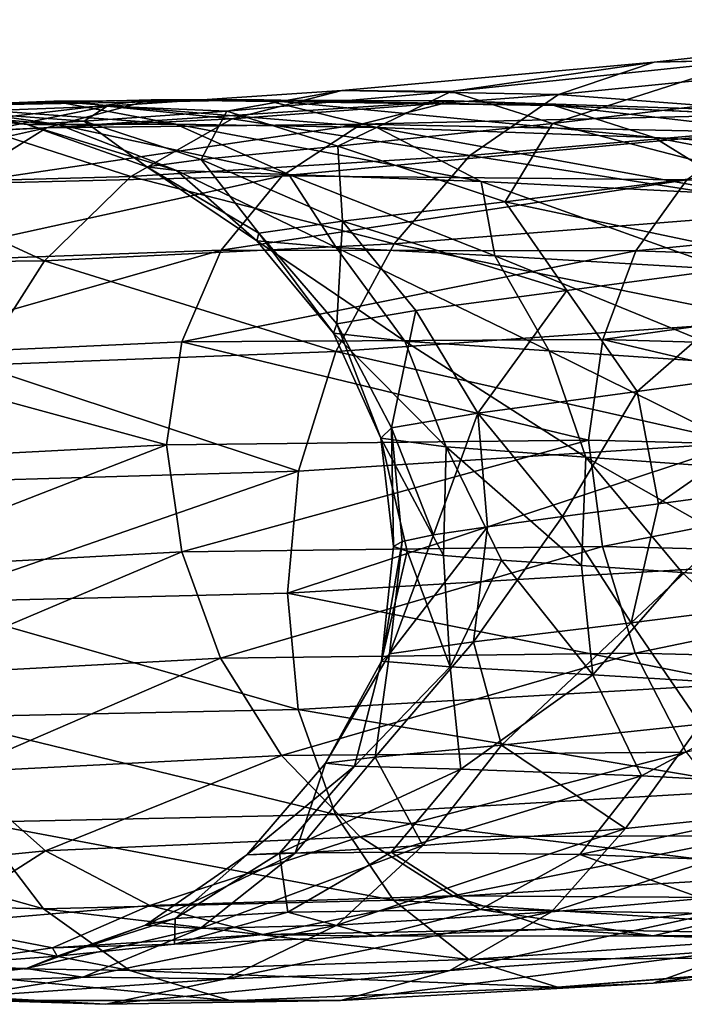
# Model space of a CAD drawing. Header units: metres. Extents: x -109 to 109, y -452 to 89.
# Tile 221 of 256: x -15.57 to -11.89, y -244.96 to -239.51. Entities that reach past the tile are written whole.
import ezdxf

# ---------------------------------------------------------------- set-up
doc = ezdxf.new("R2010")
doc.units = ezdxf.units.M
doc.layers.add('solid_K244270000C71_000', color=7, linetype='CONTINUOUS')
doc.layers.add('solid_k244270000c71_000_02', color=7, linetype='CONTINUOUS')

msp = doc.modelspace()

# ---------------------------------------------------------------- linework, layer by layer
at = {"layer": 'solid_K244270000C71_000'}
for points in [[(-15.380085, -239.960739, 862.746765), (-16.056112, -239.986969, 862.50531), (-16.766788, -240.041519, 865.477539)], [(-16.060839, -239.987259, 865.599243), (-15.380085, -239.960739, 862.746765), (-16.766788, -240.041519, 865.477539)], [(-14.841306, -239.952637, 859.702271), (-15.421156, -240.107864, 859.338562), (-16.683426, -240.169846, 862.245911)], [(-16.056112, -239.986969, 862.50531), (-14.841306, -239.952637, 859.702271), (-16.683426, -240.169846, 862.245911)], [(-15.355145, -240.088943, 865.68689), (-16.060839, -239.987259, 865.599243), (-16.240448, -240.013184, 868.528381)], [(-15.526862, -240.089172, 868.49292), (-15.355145, -240.088943, 865.68689), (-16.240448, -240.013184, 868.528381)], [(-15.421156, -240.107864, 859.338562), (-15.914458, -240.417282, 858.988464), (-17.217106, -240.505859, 861.984436)], [(-16.683426, -240.169846, 862.245911), (-15.421156, -240.107864, 859.338562), (-17.217106, -240.505859, 861.984436)], [(-14.11582, -240.373047, 856.262085), (-14.453159, -240.785904, 855.884521), (-16.294781, -240.852341, 858.672729)], [(-15.914458, -240.417282, 858.988464), (-14.11582, -240.373047, 856.262085), (-16.294781, -240.852341, 858.672729)], [(-14.453159, -240.785904, 855.884521), (-14.670217, -241.293594, 855.583679), (-16.539495, -241.378235, 858.411438)], [(-16.294781, -240.852341, 858.672729), (-14.453159, -240.785904, 855.884521), (-16.539495, -241.378235, 858.411438)], [(-16.539495, -241.378235, 858.411438), (-14.756429, -241.863159, 855.395447), (-16.633352, -241.960648, 858.238647)], [(-16.633352, -241.960648, 858.238647), (-14.756429, -241.863159, 855.395447), (-16.54118, -242.557541, 858.130371)], [(-14.756429, -241.863159, 855.395447), (-14.671711, -242.454865, 855.302856), (-16.54118, -242.557541, 858.130371)], [(-16.54118, -242.557541, 858.130371), (-14.671711, -242.454865, 855.302856), (-16.297934, -243.145126, 858.126282)], [(-14.671711, -242.454865, 855.302856), (-14.455956, -243.044144, 855.338562), (-16.297934, -243.145126, 858.126282)], [(-15.918854, -243.676468, 858.21167), (-15.426568, -244.11145, 858.384338), (-16.689281, -244.236176, 861.290649)]]:
    msp.add_3dface(points, dxfattribs=at)
at = {"layer": 'solid_k244270000c71_000_02'}
for points in [[(-9.948308, -239.509109, 881.315125), (-12.05498, -239.744949, 879.274353), (-10.385583, -239.703293, 881.852051)], [(-11.525299, -239.734039, 878.78833), (-12.05498, -239.744949, 879.274353), (-9.948308, -239.509109, 881.315125)], [(-10.385583, -239.703293, 881.852051), (-12.584854, -239.922867, 879.726685), (-10.791348, -240.059387, 882.314941)], [(-12.05498, -239.744949, 879.274353), (-12.584854, -239.922867, 879.726685), (-10.385583, -239.703293, 881.852051)], [(-12.05498, -239.744949, 879.274353), (-13.785706, -239.900421, 876.901062), (-12.584854, -239.922867, 879.726685)], [(-13.179977, -239.907501, 876.513977), (-13.785706, -239.900421, 876.901062), (-12.05498, -239.744949, 879.274353)], [(-11.525299, -239.734039, 878.78833), (-12.618353, -240.08429, 876.119812), (-13.179977, -239.907501, 876.513977)], [(-11.525299, -239.734039, 878.78833), (-13.179977, -239.907501, 876.513977), (-12.05498, -239.744949, 879.274353)], [(-11.525299, -239.734039, 878.78833), (-11.034184, -239.895905, 878.302612), (-12.618353, -240.08429, 876.119812)], [(-11.57127, -240.356003, 876.621643), (-12.618353, -240.08429, 876.119812), (-11.034184, -239.895905, 878.302612)], [(-13.785706, -239.900421, 876.901062), (-15.084152, -239.987061, 874.26532), (-14.391653, -240.058441, 877.254272)], [(-14.421372, -240.01503, 873.988647), (-15.084152, -239.987061, 874.26532), (-13.785706, -239.900421, 876.901062)], [(-13.179977, -239.907501, 876.513977), (-14.421372, -240.01503, 873.988647), (-13.785706, -239.900421, 876.901062)], [(-13.179977, -239.907501, 876.513977), (-13.806849, -240.209244, 873.696777), (-14.421372, -240.01503, 873.988647)], [(-13.785706, -239.900421, 876.901062), (-14.391653, -240.058441, 877.254272), (-12.584854, -239.922867, 879.726685)], [(-12.584854, -239.922867, 879.726685), (-14.391653, -240.058441, 877.254272), (-13.076545, -240.261978, 880.110901)], [(-13.179977, -239.907501, 876.513977), (-12.618353, -240.08429, 876.119812), (-13.806849, -240.209244, 873.696777)], [(-12.584854, -239.922867, 879.726685), (-13.076545, -240.261978, 880.110901), (-10.791348, -240.059387, 882.314941)], [(-14.704302, -240.088135, 862.954102), (-15.380085, -239.960739, 862.746765), (-16.060839, -239.987259, 865.599243)], [(-15.355145, -240.088943, 865.68689), (-14.704302, -240.088135, 862.954102), (-16.060839, -239.987259, 865.599243)], [(-14.216426, -239.953506, 860.056274), (-14.841306, -239.952637, 859.702271), (-16.056112, -239.986969, 862.50531)], [(-15.380085, -239.960739, 862.746765), (-14.216426, -239.953506, 860.056274), (-16.056112, -239.986969, 862.50531)], [(-15.084152, -239.987061, 874.26532), (-15.911123, -240.019104, 871.445984), (-15.747172, -240.12204, 874.507996)], [(-15.212007, -240.070282, 871.287781), (-15.911123, -240.019104, 871.445984), (-15.084152, -239.987061, 874.26532)], [(-15.084152, -239.987061, 874.26532), (-15.747172, -240.12204, 874.507996), (-14.391653, -240.058441, 877.254272)], [(-14.841306, -239.952637, 859.702271), (-13.163954, -239.958832, 857.150696), (-15.421156, -240.107864, 859.338562)], [(-13.163954, -239.958832, 857.150696), (-13.67827, -240.088303, 856.692444), (-15.421156, -240.107864, 859.338562)], [(-13.591773, -240.10582, 860.376099), (-14.216426, -239.953506, 860.056274), (-15.380085, -239.960739, 862.746765)], [(-14.704302, -240.088135, 862.954102), (-13.591773, -240.10582, 860.376099), (-15.380085, -239.960739, 862.746765)], [(-14.421372, -240.01503, 873.988647), (-15.212007, -240.070282, 871.287781), (-15.084152, -239.987061, 874.26532)], [(-12.609698, -239.984985, 857.606567), (-13.163954, -239.958832, 857.150696), (-14.841306, -239.952637, 859.702271)], [(-14.216426, -239.953506, 860.056274), (-12.609698, -239.984985, 857.606567), (-14.841306, -239.952637, 859.702271)], [(-12.055643, -240.160583, 858.028198), (-12.609698, -239.984985, 857.606567), (-14.216426, -239.953506, 860.056274)], [(-13.591773, -240.10582, 860.376099), (-12.055643, -240.160583, 858.028198), (-14.216426, -239.953506, 860.056274)], [(-13.163954, -239.958832, 857.150696), (-11.073149, -240.025848, 854.92804), (-13.67827, -240.088303, 856.692444)], [(-10.606924, -240.07457, 855.471924), (-11.073149, -240.025848, 854.92804), (-13.163954, -239.958832, 857.150696)], [(-12.609698, -239.984985, 857.606567), (-10.606924, -240.07457, 855.471924), (-13.163954, -239.958832, 857.150696)], [(-10.140868, -240.271011, 855.981384), (-10.606924, -240.07457, 855.471924), (-12.609698, -239.984985, 857.606567)], [(-12.055643, -240.160583, 858.028198), (-10.140868, -240.271011, 855.981384), (-12.609698, -239.984985, 857.606567)], [(-15.526862, -240.089172, 868.49292), (-16.240448, -240.013184, 868.528381), (-15.911123, -240.019104, 871.445984)], [(-15.212007, -240.070282, 871.287781), (-15.526862, -240.089172, 868.49292), (-15.911123, -240.019104, 871.445984)], [(-14.391653, -240.058441, 877.254272), (-15.747172, -240.12204, 874.507996), (-14.953935, -240.376846, 877.546448)], [(-14.421372, -240.01503, 873.988647), (-14.563793, -240.283936, 871.105591), (-15.212007, -240.070282, 871.287781)], [(-14.391653, -240.058441, 877.254272), (-14.953935, -240.376846, 877.546448), (-13.076545, -240.261978, 880.110901)], [(-14.421372, -240.01503, 873.988647), (-13.806849, -240.209244, 873.696777), (-14.563793, -240.283936, 871.105591)], [(-11.073149, -240.025848, 854.92804), (-11.505776, -240.132385, 854.388184), (-13.67827, -240.088303, 856.692444)], [(-10.791348, -240.059387, 882.314941), (-13.076545, -240.261978, 880.110901), (-11.136549, -240.563858, 882.667603)], [(-13.67827, -240.088303, 856.692444), (-14.11582, -240.373047, 856.262085), (-15.914458, -240.417282, 858.988464)], [(-15.421156, -240.107864, 859.338562), (-13.67827, -240.088303, 856.692444), (-15.914458, -240.417282, 858.988464)], [(-15.212007, -240.070282, 871.287781), (-14.865232, -240.323685, 868.424438), (-15.526862, -240.089172, 868.49292)], [(-15.526862, -240.089172, 868.49292), (-14.700832, -240.345078, 865.732544), (-15.355145, -240.088943, 865.68689)], [(-15.526862, -240.089172, 868.49292), (-14.865232, -240.323685, 868.424438), (-14.700832, -240.345078, 865.732544)], [(-15.355145, -240.088943, 865.68689), (-14.077724, -240.366028, 863.110718), (-14.704302, -240.088135, 862.954102)], [(-15.355145, -240.088943, 865.68689), (-14.700832, -240.345078, 865.732544), (-14.077724, -240.366028, 863.110718)], [(-15.212007, -240.070282, 871.287781), (-14.563793, -240.283936, 871.105591), (-14.865232, -240.323685, 868.424438)], [(-14.704302, -240.088135, 862.954102), (-14.077724, -240.366028, 863.110718), (-13.012601, -240.404816, 860.636963)], [(-14.704302, -240.088135, 862.954102), (-13.012601, -240.404816, 860.636963), (-13.591773, -240.10582, 860.376099)], [(-13.67827, -240.088303, 856.692444), (-11.505776, -240.132385, 854.388184), (-14.11582, -240.373047, 856.262085)], [(-12.88074, -240.51799, 874.354797), (-13.806849, -240.209244, 873.696777), (-12.618353, -240.08429, 876.119812)], [(-13.591773, -240.10582, 860.376099), (-13.012601, -240.404816, 860.636963), (-11.541928, -240.479355, 858.383362)], [(-13.591773, -240.10582, 860.376099), (-11.541928, -240.479355, 858.383362), (-12.055643, -240.160583, 858.028198)], [(-11.57127, -240.356003, 876.621643), (-12.88074, -240.51799, 874.354797), (-12.618353, -240.08429, 876.119812)], [(-15.747172, -240.12204, 874.507996), (-16.362415, -240.416611, 874.697571), (-14.953935, -240.376846, 877.546448)], [(-11.505776, -240.132385, 854.388184), (-11.873832, -240.395172, 853.888306), (-14.11582, -240.373047, 856.262085)], [(-12.055643, -240.160583, 858.028198), (-11.541928, -240.479355, 858.383362), (-9.708746, -240.607529, 856.417969)], [(-12.055643, -240.160583, 858.028198), (-9.708746, -240.607529, 856.417969), (-10.140868, -240.271011, 855.981384)], [(-13.780631, -240.625107, 871.894958), (-14.563793, -240.283936, 871.105591), (-13.806849, -240.209244, 873.696777)], [(-12.88074, -240.51799, 874.354797), (-13.780631, -240.625107, 871.894958), (-13.806849, -240.209244, 873.696777)], [(-13.076545, -240.261978, 880.110901), (-14.953935, -240.376846, 877.546448), (-13.494846, -240.74968, 880.396484)], [(-13.076545, -240.261978, 880.110901), (-13.494846, -240.74968, 880.396484), (-11.136549, -240.563858, 882.667603)], [(-14.245128, -240.691971, 869.317688), (-14.865232, -240.323685, 868.424438), (-14.563793, -240.283936, 871.105591)], [(-14.256192, -240.734512, 866.700134), (-14.700832, -240.345078, 865.732544), (-14.865232, -240.323685, 868.424438)], [(-14.245128, -240.691971, 869.317688), (-14.256192, -240.734512, 866.700134), (-14.865232, -240.323685, 868.424438)], [(-13.780631, -240.625107, 871.894958), (-14.245128, -240.691971, 869.317688), (-14.563793, -240.283936, 871.105591)], [(-14.953935, -240.376846, 877.546448), (-16.362415, -240.416611, 874.697571), (-15.432292, -240.844254, 877.753662)], [(-14.953935, -240.376846, 877.546448), (-15.432292, -240.844254, 877.753662), (-13.494846, -240.74968, 880.396484)], [(-13.81691, -240.769989, 864.121277), (-14.077724, -240.366028, 863.110718), (-14.700832, -240.345078, 865.732544)], [(-14.256192, -240.734512, 866.700134), (-13.81691, -240.769989, 864.121277), (-14.700832, -240.345078, 865.732544)], [(-14.11582, -240.373047, 856.262085), (-11.873832, -240.395172, 853.888306), (-14.453159, -240.785904, 855.884521)], [(-12.938136, -240.816589, 861.659485), (-13.012601, -240.404816, 860.636963), (-14.077724, -240.366028, 863.110718)], [(-13.81691, -240.769989, 864.121277), (-12.938136, -240.816589, 861.659485), (-14.077724, -240.366028, 863.110718)], [(-11.32286, -240.846466, 876.113403), (-12.88074, -240.51799, 874.354797), (-11.57127, -240.356003, 876.621643)], [(-16.362415, -240.416611, 874.697571), (-16.885828, -240.860733, 874.817505), (-15.432292, -240.844254, 877.753662)], [(-11.873832, -240.395172, 853.888306), (-12.157592, -240.788361, 853.457275), (-14.453159, -240.785904, 855.884521)], [(-11.650074, -240.892059, 859.387085), (-11.541928, -240.479355, 858.383362), (-13.012601, -240.404816, 860.636963)], [(-12.938136, -240.816589, 861.659485), (-11.650074, -240.892059, 859.387085), (-13.012601, -240.404816, 860.636963)], [(-11.873832, -240.395172, 853.888306), (-9.261516, -240.502823, 851.933777), (-12.157592, -240.788361, 853.457275)], [(-12.538064, -241.007858, 873.956543), (-13.780631, -240.625107, 871.894958), (-12.88074, -240.51799, 874.354797)], [(-11.32286, -240.846466, 876.113403), (-12.538064, -241.007858, 873.956543), (-12.88074, -240.51799, 874.354797)], [(-9.261516, -240.502823, 851.933777), (-9.482847, -240.879501, 851.459106), (-12.157592, -240.788361, 853.457275)], [(-11.136549, -240.563858, 882.667603), (-13.494846, -240.74968, 880.396484), (-11.40269, -241.17691, 882.892883)], [(-13.811895, -241.192871, 869.187195), (-14.245128, -240.691971, 869.317688), (-13.780631, -240.625107, 871.894958)], [(-13.375323, -241.118881, 871.625183), (-13.811895, -241.192871, 869.187195), (-13.780631, -240.625107, 871.894958)], [(-12.538064, -241.007858, 873.956543), (-13.375323, -241.118881, 871.625183), (-13.780631, -240.625107, 871.894958)], [(-13.831516, -241.244247, 866.711609), (-14.256192, -240.734512, 866.700134), (-14.245128, -240.691971, 869.317688)], [(-13.811895, -241.192871, 869.187195), (-13.831516, -241.244247, 866.711609), (-14.245128, -240.691971, 869.317688)], [(-13.494846, -240.74968, 880.396484), (-15.432292, -240.844254, 877.753662), (-13.817346, -241.347153, 880.569946)], [(-13.436836, -241.288635, 864.269043), (-13.81691, -240.769989, 864.121277), (-14.256192, -240.734512, 866.700134)], [(-13.831516, -241.244247, 866.711609), (-13.436836, -241.288635, 864.269043), (-14.256192, -240.734512, 866.700134)], [(-13.494846, -240.74968, 880.396484), (-13.817346, -241.347153, 880.569946), (-11.40269, -241.17691, 882.892883)], [(-14.453159, -240.785904, 855.884521), (-12.157592, -240.788361, 853.457275), (-14.670217, -241.293594, 855.583679)], [(-12.157592, -240.788361, 853.457275), (-12.340175, -241.279984, 853.12207), (-14.670217, -241.293594, 855.583679)], [(-12.637013, -241.342484, 861.929749), (-12.938136, -240.816589, 861.659485), (-13.81691, -240.769989, 864.121277)], [(-13.436836, -241.288635, 864.269043), (-12.637013, -241.342484, 861.929749), (-13.81691, -240.769989, 864.121277)], [(-11.457849, -241.421875, 859.758911), (-11.650074, -240.892059, 859.387085), (-12.938136, -240.816589, 861.659485)], [(-12.637013, -241.342484, 861.929749), (-11.457849, -241.421875, 859.758911), (-12.938136, -240.816589, 861.659485)], [(-12.157592, -240.788361, 853.457275), (-9.482847, -240.879501, 851.459106), (-12.340175, -241.279984, 853.12207)], [(-15.432292, -240.844254, 877.753662), (-16.885828, -240.860733, 874.817505), (-15.801092, -241.422989, 877.866638)], [(-15.432292, -240.844254, 877.753662), (-15.801092, -241.422989, 877.866638), (-13.817346, -241.347153, 880.569946)], [(-12.149669, -241.567169, 874.001953), (-12.538064, -241.007858, 873.956543), (-11.32286, -240.846466, 876.113403)], [(-12.149669, -241.567169, 874.001953), (-11.32286, -240.846466, 876.113403), (-10.889357, -241.393127, 876.123108)], [(-9.482847, -240.879501, 851.459106), (-9.62526, -241.357681, 851.095703), (-12.340175, -241.279984, 853.12207)], [(-13.03156, -241.688034, 871.69574), (-13.375323, -241.118881, 871.625183), (-12.538064, -241.007858, 873.956543)], [(-13.03156, -241.688034, 871.69574), (-12.538064, -241.007858, 873.956543), (-12.149669, -241.567169, 874.001953)], [(-13.51054, -241.769455, 869.273682), (-13.811895, -241.192871, 869.187195), (-13.375323, -241.118881, 871.625183)], [(-13.51054, -241.769455, 869.273682), (-13.375323, -241.118881, 871.625183), (-13.03156, -241.688034, 871.69574)], [(-13.56856, -241.82634, 866.806519), (-13.831516, -241.244247, 866.711609), (-13.811895, -241.192871, 869.187195)], [(-11.40269, -241.17691, 882.892883), (-13.817346, -241.347153, 880.569946), (-11.573936, -241.85141, 882.978699)], [(-13.56856, -241.82634, 866.806519), (-13.811895, -241.192871, 869.187195), (-13.51054, -241.769455, 869.273682)], [(-13.20679, -241.874847, 864.366638), (-13.436836, -241.288635, 864.269043), (-13.831516, -241.244247, 866.711609)], [(-13.20679, -241.874847, 864.366638), (-13.831516, -241.244247, 866.711609), (-13.56856, -241.82634, 866.806519)], [(-16.539495, -241.378235, 858.411438), (-14.670217, -241.293594, 855.583679), (-14.756429, -241.863159, 855.395447)], [(-14.670217, -241.293594, 855.583679), (-12.41862, -241.83815, 852.92218), (-14.756429, -241.863159, 855.395447)], [(-14.670217, -241.293594, 855.583679), (-12.340175, -241.279984, 853.12207), (-12.41862, -241.83815, 852.92218)], [(-12.434187, -241.932083, 862.026489), (-12.637013, -241.342484, 861.929749), (-13.436836, -241.288635, 864.269043)], [(-12.434187, -241.932083, 862.026489), (-13.436836, -241.288635, 864.269043), (-13.20679, -241.874847, 864.366638)], [(-12.340175, -241.279984, 853.12207), (-9.684292, -241.906448, 850.878723), (-12.41862, -241.83815, 852.92218)], [(-12.340175, -241.279984, 853.12207), (-9.62526, -241.357681, 851.095703), (-9.684292, -241.906448, 850.878723)], [(-13.817346, -241.347153, 880.569946), (-15.801092, -241.422989, 877.866638), (-14.024854, -242.008362, 880.622192)], [(-13.817346, -241.347153, 880.569946), (-14.024854, -242.008362, 880.622192), (-11.573936, -241.85141, 882.978699)], [(-11.276031, -242.014832, 859.853333), (-11.457849, -241.421875, 859.758911), (-12.637013, -241.342484, 861.929749)], [(-11.276031, -242.014832, 859.853333), (-12.637013, -241.342484, 861.929749), (-12.434187, -241.932083, 862.026489)], [(-15.801092, -241.422989, 877.866638), (-16.038393, -242.068344, 877.879944), (-14.024854, -242.008362, 880.622192)], [(-12.149669, -241.567169, 874.001953), (-10.889357, -241.393127, 876.123108), (-12.030841, -242.18988, 873.886597)], [(-10.889357, -241.393127, 876.123108), (-11.388255, -242.103683, 875.056885), (-12.030841, -242.18988, 873.886597)], [(-13.03156, -241.688034, 871.69574), (-12.149669, -241.567169, 874.001953), (-12.562228, -242.260147, 872.660217)], [(-12.149669, -241.567169, 874.001953), (-12.030841, -242.18988, 873.886597), (-12.562228, -242.260147, 872.660217)], [(-13.51054, -241.769455, 869.273682), (-13.03156, -241.688034, 871.69574), (-13.276278, -242.361801, 870.078979)], [(-13.03156, -241.688034, 871.69574), (-12.978867, -242.316711, 871.386902), (-13.276278, -242.361801, 870.078979)], [(-13.03156, -241.688034, 871.69574), (-12.562228, -242.260147, 872.660217), (-12.978867, -242.316711, 871.386902)], [(-13.56856, -241.82634, 866.806519), (-13.51054, -241.769455, 869.273682), (-13.498737, -242.426971, 867.413879)], [(-13.51054, -241.769455, 869.273682), (-13.276278, -242.361801, 870.078979), (-13.450174, -242.39769, 868.75177)], [(-13.51054, -241.769455, 869.273682), (-13.450174, -242.39769, 868.75177), (-13.498737, -242.426971, 867.413879)], [(-14.756429, -241.863159, 855.395447), (-12.41862, -241.83815, 852.92218), (-14.671711, -242.454865, 855.302856)], [(-12.41862, -241.83815, 852.92218), (-12.341431, -242.425552, 852.841125), (-14.671711, -242.454865, 855.302856)], [(-11.573936, -241.85141, 882.978699), (-14.08548, -242.685562, 880.559448), (-11.628716, -242.538513, 882.918213)], [(-11.573936, -241.85141, 882.978699), (-14.024854, -242.008362, 880.622192), (-14.08548, -242.685562, 880.559448)], [(-13.56856, -241.82634, 866.806519), (-13.498737, -242.426971, 867.413879), (-13.422137, -242.452377, 866.073669)], [(-13.56856, -241.82634, 866.806519), (-13.422137, -242.452377, 866.073669), (-13.221681, -242.476501, 864.749023)], [(-13.20679, -241.874847, 864.366638), (-13.56856, -241.82634, 866.806519), (-13.221681, -242.476501, 864.749023)], [(-12.41862, -241.83815, 852.92218), (-9.684292, -241.906448, 850.878723), (-12.341431, -242.425552, 852.841125)], [(-13.20679, -241.874847, 864.366638), (-13.221681, -242.476501, 864.749023), (-12.89969, -242.502136, 863.453308)], [(-13.20679, -241.874847, 864.366638), (-12.89969, -242.502136, 863.453308), (-12.45762, -242.532181, 862.193604)], [(-12.434187, -241.932083, 862.026489), (-13.20679, -241.874847, 864.366638), (-12.45762, -242.532181, 862.193604)], [(-9.684292, -241.906448, 850.878723), (-9.626241, -242.490326, 850.814148), (-12.341431, -242.425552, 852.841125)], [(-12.434187, -241.932083, 862.026489), (-12.45762, -242.532181, 862.193604), (-11.899359, -242.569397, 860.978577)], [(-12.434187, -241.932083, 862.026489), (-11.899359, -242.569397, 860.978577), (-11.230274, -242.616516, 859.819214)], [(-11.276031, -242.014832, 859.853333), (-12.434187, -241.932083, 862.026489), (-11.230274, -242.616516, 859.819214)], [(-14.024854, -242.008362, 880.622192), (-16.115187, -242.734512, 877.800476), (-14.08548, -242.685562, 880.559448)], [(-14.024854, -242.008362, 880.622192), (-16.038393, -242.068344, 877.879944), (-16.115187, -242.734512, 877.800476)], [(-12.182623, -242.849701, 873.656067), (-12.030841, -242.18988, 873.886597), (-11.388255, -242.103683, 875.056885)], [(-10.92879, -242.69046, 875.790344), (-12.182623, -242.849701, 873.656067), (-11.388255, -242.103683, 875.056885)], [(-12.182623, -242.849701, 873.656067), (-12.562228, -242.260147, 872.660217), (-12.030841, -242.18988, 873.886597)], [(-13.055019, -242.954712, 871.337952), (-12.978867, -242.316711, 871.386902), (-12.562228, -242.260147, 872.660217)], [(-12.182623, -242.849701, 873.656067), (-13.055019, -242.954712, 871.337952), (-12.562228, -242.260147, 872.660217)], [(-13.521555, -243.01976, 868.905884), (-13.276278, -242.361801, 870.078979), (-12.978867, -242.316711, 871.386902)], [(-13.055019, -242.954712, 871.337952), (-13.521555, -243.01976, 868.905884), (-12.978867, -242.316711, 871.386902)], [(-13.56447, -243.06041, 866.431091), (-13.498737, -242.426971, 867.413879), (-13.450174, -242.39769, 868.75177)], [(-13.521555, -243.01976, 868.905884), (-13.56447, -243.06041, 866.431091), (-13.450174, -242.39769, 868.75177)], [(-13.521555, -243.01976, 868.905884), (-13.450174, -242.39769, 868.75177), (-13.276278, -242.361801, 870.078979)], [(-14.671711, -242.454865, 855.302856), (-12.341431, -242.425552, 852.841125), (-14.455956, -243.044144, 855.338562)], [(-12.341431, -242.425552, 852.841125), (-12.159945, -243.016541, 852.911011), (-14.455956, -243.044144, 855.338562)], [(-13.56447, -243.06041, 866.431091), (-13.422137, -242.452377, 866.073669), (-13.498737, -242.426971, 867.413879)], [(-13.56447, -243.06041, 866.431091), (-13.185526, -243.093475, 863.986572), (-13.422137, -242.452377, 866.073669)], [(-13.185526, -243.093475, 863.986572), (-13.221681, -242.476501, 864.749023), (-13.422137, -242.452377, 866.073669)], [(-12.341431, -242.425552, 852.841125), (-9.626241, -242.490326, 850.814148), (-12.159945, -243.016541, 852.911011)], [(-13.185526, -243.093475, 863.986572), (-12.89969, -242.502136, 863.453308), (-13.221681, -242.476501, 864.749023)], [(-13.185526, -243.093475, 863.986572), (-12.394043, -243.136658, 861.645081), (-12.89969, -242.502136, 863.453308)], [(-12.394043, -243.136658, 861.645081), (-12.45762, -242.532181, 862.193604), (-12.89969, -242.502136, 863.453308)], [(-9.626241, -242.490326, 850.814148), (-9.484682, -243.082901, 850.911499), (-12.159945, -243.016541, 852.911011)], [(-11.628716, -242.538513, 882.918213), (-14.08548, -242.685562, 880.559448), (-11.575113, -243.187302, 882.696472)], [(-12.394043, -243.136658, 861.645081), (-11.899359, -242.569397, 860.978577), (-12.45762, -242.532181, 862.193604)], [(-12.394043, -243.136658, 861.645081), (-11.216328, -243.207291, 859.474121), (-11.899359, -242.569397, 860.978577)], [(-11.216328, -243.207291, 859.474121), (-11.230274, -242.616516, 859.819214), (-11.899359, -242.569397, 860.978577)], [(-14.08548, -242.685562, 880.559448), (-16.115187, -242.734512, 877.800476), (-14.026282, -243.329239, 880.338806)], [(-14.08548, -242.685562, 880.559448), (-14.026282, -243.329239, 880.338806), (-11.575113, -243.187302, 882.696472)], [(-10.92879, -242.69046, 875.790344), (-11.79908, -243.410019, 874.825989), (-12.182623, -242.849701, 873.656067)], [(-16.115187, -242.734512, 877.800476), (-16.040026, -243.371735, 877.595947), (-14.026282, -243.329239, 880.338806)], [(-12.182623, -242.849701, 873.656067), (-12.901215, -243.526245, 872.551453), (-13.055019, -242.954712, 871.337952)], [(-12.182623, -242.849701, 873.656067), (-11.79908, -243.410019, 874.825989), (-12.901215, -243.526245, 872.551453)], [(-13.055019, -242.954712, 871.337952), (-12.901215, -243.526245, 872.551453), (-13.600407, -243.59317, 870.122131)], [(-13.055019, -242.954712, 871.337952), (-13.600407, -243.59317, 870.122131), (-13.521555, -243.01976, 868.905884)], [(-16.297934, -243.145126, 858.126282), (-14.455956, -243.044144, 855.338562), (-15.918854, -243.676468, 858.21167)], [(-14.455956, -243.044144, 855.338562), (-14.11972, -243.58429, 855.485718), (-15.918854, -243.676468, 858.21167)], [(-14.455956, -243.044144, 855.338562), (-12.159945, -243.016541, 852.911011), (-14.11972, -243.58429, 855.485718)], [(-12.159945, -243.016541, 852.911011), (-11.877111, -243.564651, 853.111328), (-14.11972, -243.58429, 855.485718)], [(-13.521555, -243.01976, 868.905884), (-13.600407, -243.59317, 870.122131), (-13.874397, -243.626343, 867.610474)], [(-13.521555, -243.01976, 868.905884), (-13.874397, -243.626343, 867.610474), (-13.56447, -243.06041, 866.431091)], [(-12.159945, -243.016541, 852.911011), (-9.484682, -243.082901, 850.911499), (-11.877111, -243.564651, 853.111328)], [(-13.56447, -243.06041, 866.431091), (-13.874397, -243.626343, 867.610474), (-13.713922, -243.642487, 865.09021)], [(-13.56447, -243.06041, 866.431091), (-13.713922, -243.642487, 865.09021), (-13.185526, -243.093475, 863.986572)], [(-13.185526, -243.093475, 863.986572), (-13.713922, -243.642487, 865.09021), (-13.125725, -243.659576, 862.636414)], [(-13.185526, -243.093475, 863.986572), (-13.125725, -243.659576, 862.636414), (-12.394043, -243.136658, 861.645081)], [(-12.394043, -243.136658, 861.645081), (-13.125725, -243.659576, 862.636414), (-12.125678, -243.695908, 860.321411)], [(-12.394043, -243.136658, 861.645081), (-12.125678, -243.695908, 860.321411), (-11.216328, -243.207291, 859.474121)], [(-11.575113, -243.187302, 882.696472), (-14.026282, -243.329239, 880.338806), (-11.404896, -243.769592, 882.345032)], [(-11.216328, -243.207291, 859.474121), (-12.125678, -243.695908, 860.321411), (-10.747935, -243.769333, 858.212097)], [(-14.026282, -243.329239, 880.338806), (-16.040026, -243.371735, 877.595947), (-13.820019, -243.911072, 880.019714)], [(-14.026282, -243.329239, 880.338806), (-13.820019, -243.911072, 880.019714), (-11.404896, -243.769592, 882.345032)], [(-16.040026, -243.371735, 877.595947), (-15.80415, -243.95343, 877.315186), (-13.820019, -243.911072, 880.019714)], [(-12.213671, -243.988525, 874.854431), (-12.901215, -243.526245, 872.551453), (-11.79908, -243.410019, 874.825989)], [(-10.708714, -243.830185, 876.975037), (-12.213671, -243.988525, 874.854431), (-11.79908, -243.410019, 874.825989)], [(-13.33613, -244.082047, 872.507324), (-13.600407, -243.59317, 870.122131), (-12.901215, -243.526245, 872.551453)], [(-12.213671, -243.988525, 874.854431), (-13.33613, -244.082047, 872.507324), (-12.901215, -243.526245, 872.551453)], [(-15.918854, -243.676468, 858.21167), (-14.11972, -243.58429, 855.485718), (-15.426568, -244.11145, 858.384338)], [(-14.11972, -243.58429, 855.485718), (-13.683071, -244.034805, 855.738342), (-15.426568, -244.11145, 858.384338)], [(-14.11972, -243.58429, 855.485718), (-11.877111, -243.564651, 853.111328), (-13.683071, -244.034805, 855.738342)], [(-14.04267, -244.124893, 870.003357), (-13.874397, -243.626343, 867.610474), (-13.600407, -243.59317, 870.122131)], [(-13.33613, -244.082047, 872.507324), (-14.04267, -244.124893, 870.003357), (-13.600407, -243.59317, 870.122131)], [(-11.877111, -243.564651, 853.111328), (-11.509815, -244.029129, 853.432922), (-13.683071, -244.034805, 855.738342)], [(-14.310526, -244.133316, 867.417236), (-13.713922, -243.642487, 865.09021), (-13.874397, -243.626343, 867.610474)], [(-14.04267, -244.124893, 870.003357), (-14.310526, -244.133316, 867.417236), (-13.874397, -243.626343, 867.610474)], [(-14.310526, -244.133316, 867.417236), (-14.130907, -244.124771, 864.82489), (-13.713922, -243.642487, 865.09021)], [(-14.130907, -244.124771, 864.82489), (-13.125725, -243.659576, 862.636414), (-13.713922, -243.642487, 865.09021)], [(-14.130907, -244.124771, 864.82489), (-13.510945, -244.117996, 862.303345), (-13.125725, -243.659576, 862.636414)], [(-13.510945, -244.117996, 862.303345), (-12.125678, -243.695908, 860.321411), (-13.125725, -243.659576, 862.636414)], [(-13.510945, -244.117996, 862.303345), (-12.4676, -244.132019, 859.927124), (-12.125678, -243.695908, 860.321411)], [(-12.4676, -244.132019, 859.927124), (-10.747935, -243.769333, 858.212097), (-12.125678, -243.695908, 860.321411)], [(-11.404896, -243.769592, 882.345032), (-13.820019, -243.911072, 880.019714), (-11.139626, -244.239426, 881.890808)], [(-12.4676, -244.132019, 859.927124), (-11.036323, -244.185364, 857.764771), (-10.747935, -243.769333, 858.212097)], [(-12.623602, -244.450058, 875.168274), (-12.213671, -243.988525, 874.854431), (-10.708714, -243.830185, 876.975037)], [(-11.038773, -244.308823, 877.355469), (-12.623602, -244.450058, 875.168274), (-10.708714, -243.830185, 876.975037)], [(-17.292709, -243.911377, 874.311584), (-16.890491, -244.398254, 874.034729), (-15.436555, -244.43338, 876.971436)], [(-15.80415, -243.95343, 877.315186), (-17.292709, -243.911377, 874.311584), (-15.436555, -244.43338, 876.971436)], [(-13.820019, -243.911072, 880.019714), (-15.80415, -243.95343, 877.315186), (-13.498573, -244.3853, 879.616272)], [(-13.820019, -243.911072, 880.019714), (-13.498573, -244.3853, 879.616272), (-11.139626, -244.239426, 881.890808)], [(-15.80415, -243.95343, 877.315186), (-15.436555, -244.43338, 876.971436), (-13.498573, -244.3853, 879.616272)], [(-15.426568, -244.11145, 858.384338), (-13.683071, -244.034805, 855.738342), (-14.847396, -244.4151, 858.638611)], [(-13.683071, -244.034805, 855.738342), (-13.169356, -244.360001, 856.086609), (-14.847396, -244.4151, 858.638611)], [(-13.812593, -244.52269, 872.742188), (-13.33613, -244.082047, 872.507324), (-12.213671, -243.988525, 874.854431)], [(-12.623602, -244.450058, 875.168274), (-13.812593, -244.52269, 872.742188), (-12.213671, -243.988525, 874.854431)], [(-13.683071, -244.034805, 855.738342), (-11.509815, -244.029129, 853.432922), (-13.169356, -244.360001, 856.086609)], [(-11.509815, -244.029129, 853.432922), (-11.077693, -244.373596, 853.862183), (-13.169356, -244.360001, 856.086609)], [(-14.569851, -244.541428, 870.148987), (-14.04267, -244.124893, 870.003357), (-13.33613, -244.082047, 872.507324)], [(-13.812593, -244.52269, 872.742188), (-14.569851, -244.541428, 870.148987), (-13.33613, -244.082047, 872.507324)], [(-16.689281, -244.236176, 861.290649), (-15.426568, -244.11145, 858.384338), (-16.062702, -244.516739, 861.441101)], [(-15.426568, -244.11145, 858.384338), (-14.847396, -244.4151, 858.638611), (-16.062702, -244.516739, 861.441101)], [(-14.871415, -244.523285, 867.466553), (-14.310526, -244.133316, 867.417236), (-14.04267, -244.124893, 870.003357)], [(-14.569851, -244.541428, 870.148987), (-14.871415, -244.523285, 867.466553), (-14.04267, -244.124893, 870.003357)], [(-14.871415, -244.523285, 867.466553), (-14.706947, -244.486557, 864.773743), (-14.310526, -244.133316, 867.417236)], [(-14.706947, -244.486557, 864.773743), (-14.130907, -244.124771, 864.82489), (-14.310526, -244.133316, 867.417236)], [(-14.706947, -244.486557, 864.773743), (-14.083579, -244.450882, 862.151001), (-14.130907, -244.124771, 864.82489)], [(-14.083579, -244.450882, 862.151001), (-13.510945, -244.117996, 862.303345), (-14.130907, -244.124771, 864.82489)], [(-14.083579, -244.450882, 862.151001), (-13.018014, -244.436249, 859.676025), (-13.510945, -244.117996, 862.303345)], [(-13.018014, -244.436249, 859.676025), (-12.4676, -244.132019, 859.927124), (-13.510945, -244.117996, 862.303345)], [(-13.018014, -244.436249, 859.676025), (-11.546729, -244.462097, 857.420471), (-12.4676, -244.132019, 859.927124)], [(-11.546729, -244.462097, 857.420471), (-11.036323, -244.185364, 857.764771), (-12.4676, -244.132019, 859.927124)], [(-11.139626, -244.239426, 881.890808), (-13.498573, -244.3853, 879.616272), (-10.795135, -244.55864, 881.364075)], [(-13.185884, -244.773727, 875.45343), (-12.623602, -244.450058, 875.168274), (-11.038773, -244.308823, 877.355469)], [(-11.530463, -244.654907, 877.732239), (-13.185884, -244.773727, 875.45343), (-11.038773, -244.308823, 877.355469)], [(-14.847396, -244.4151, 858.638611), (-13.169356, -244.360001, 856.086609), (-14.222743, -244.574997, 858.954712)], [(-13.169356, -244.360001, 856.086609), (-12.615301, -244.545624, 856.503906), (-14.222743, -244.574997, 858.954712)], [(-13.169356, -244.360001, 856.086609), (-11.077693, -244.373596, 853.862183), (-12.615301, -244.545624, 856.503906)], [(-16.890491, -244.398254, 874.034729), (-16.368158, -244.751511, 873.738281), (-14.959184, -244.773193, 876.588318)], [(-15.436555, -244.43338, 876.971436), (-16.890491, -244.398254, 874.034729), (-14.959184, -244.773193, 876.588318)], [(-16.062702, -244.516739, 861.441101), (-14.847396, -244.4151, 858.638611), (-15.386919, -244.649048, 861.645264)], [(-13.498573, -244.3853, 879.616272), (-15.436555, -244.43338, 876.971436), (-13.081134, -244.713669, 879.155518)], [(-14.847396, -244.4151, 858.638611), (-14.222743, -244.574997, 858.954712), (-15.386919, -244.649048, 861.645264)], [(-13.498573, -244.3853, 879.616272), (-13.081134, -244.713669, 879.155518), (-10.795135, -244.55864, 881.364075)], [(-11.077693, -244.373596, 853.862183), (-10.611637, -244.582153, 854.366821), (-12.615301, -244.545624, 856.503906)], [(-15.436555, -244.43338, 876.971436), (-14.959184, -244.773193, 876.588318), (-13.081134, -244.713669, 879.155518)], [(-14.710892, -244.628616, 861.887329), (-14.083579, -244.450882, 862.151001), (-14.706947, -244.486557, 864.773743)], [(-14.710892, -244.628616, 861.887329), (-13.597864, -244.584351, 859.308594), (-14.083579, -244.450882, 862.151001)], [(-14.427835, -244.820572, 872.925232), (-13.812593, -244.52269, 872.742188), (-12.623602, -244.450058, 875.168274)], [(-13.185884, -244.773727, 875.45343), (-14.427835, -244.820572, 872.925232), (-12.623602, -244.450058, 875.168274)], [(-13.597864, -244.584351, 859.308594), (-13.018014, -244.436249, 859.676025), (-14.083579, -244.450882, 862.151001)], [(-13.597864, -244.584351, 859.308594), (-12.061045, -244.582672, 856.959045), (-13.018014, -244.436249, 859.676025)], [(-12.061045, -244.582672, 856.959045), (-11.546729, -244.462097, 857.420471), (-13.018014, -244.436249, 859.676025)], [(-12.061045, -244.582672, 856.959045), (-10.145412, -244.64389, 854.909363), (-11.546729, -244.462097, 857.420471)], [(-12.060337, -244.843613, 878.180176), (-11.530463, -244.654907, 877.732239), (-9.515452, -244.451508, 879.694885)], [(-9.952728, -244.658478, 880.22699), (-12.060337, -244.843613, 878.180176), (-9.515452, -244.451508, 879.694885)], [(-16.062702, -244.516739, 861.441101), (-15.386919, -244.649048, 861.645264), (-16.067976, -244.746384, 864.497498)], [(-15.53382, -244.762711, 867.426941), (-14.871415, -244.523285, 867.466553), (-14.569851, -244.541428, 870.148987)], [(-15.53382, -244.762711, 867.426941), (-15.362026, -244.695068, 864.620483), (-14.871415, -244.523285, 867.466553)], [(-15.362026, -244.695068, 864.620483), (-14.706947, -244.486557, 864.773743), (-14.871415, -244.523285, 867.466553)], [(-15.362026, -244.695068, 864.620483), (-14.710892, -244.628616, 861.887329), (-14.706947, -244.486557, 864.773743)], [(-15.218823, -244.810944, 870.222595), (-14.569851, -244.541428, 870.148987), (-13.812593, -244.52269, 872.742188)], [(-14.427835, -244.820572, 872.925232), (-15.218823, -244.810944, 870.222595), (-13.812593, -244.52269, 872.742188)], [(-15.218823, -244.810944, 870.222595), (-15.53382, -244.762711, 867.426941), (-14.569851, -244.541428, 870.148987)], [(-15.386919, -244.649048, 861.645264), (-14.222743, -244.574997, 858.954712), (-14.710892, -244.628616, 861.887329)], [(-14.222743, -244.574997, 858.954712), (-13.597864, -244.584351, 859.308594), (-14.710892, -244.628616, 861.887329)], [(-14.222743, -244.574997, 858.954712), (-12.615301, -244.545624, 856.503906), (-13.597864, -244.584351, 859.308594)], [(-12.615301, -244.545624, 856.503906), (-12.061045, -244.582672, 856.959045), (-13.597864, -244.584351, 859.308594)], [(-10.795135, -244.55864, 881.364075), (-13.081134, -244.713669, 879.155518), (-10.389845, -244.697617, 880.796631)], [(-12.615301, -244.545624, 856.503906), (-10.611637, -244.582153, 854.366821), (-12.061045, -244.582672, 856.959045)], [(-10.611637, -244.582153, 854.366821), (-10.145412, -244.64389, 854.909363), (-12.061045, -244.582672, 856.959045)], [(-15.386919, -244.649048, 861.645264), (-14.710892, -244.628616, 861.887329), (-15.362026, -244.695068, 864.620483)], [(-16.067976, -244.746384, 864.497498), (-15.386919, -244.649048, 861.645264), (-15.362026, -244.695068, 864.620483)], [(-16.067976, -244.746384, 864.497498), (-15.362026, -244.695068, 864.620483), (-15.53382, -244.762711, 867.426941)], [(-13.791831, -244.94014, 875.802734), (-13.185884, -244.773727, 875.45343), (-11.530463, -244.654907, 877.732239)], [(-12.060337, -244.843613, 878.180176), (-13.791831, -244.94014, 875.802734), (-11.530463, -244.654907, 877.732239)], [(-12.590018, -244.866135, 878.665833), (-12.060337, -244.843613, 878.180176), (-9.952728, -244.658478, 880.22699)], [(-10.389845, -244.697617, 880.796631), (-12.590018, -244.866135, 878.665833), (-9.952728, -244.658478, 880.22699)], [(-16.247663, -244.845016, 867.426331), (-16.067976, -244.746384, 864.497498), (-15.53382, -244.762711, 867.426941)], [(-13.081134, -244.713669, 879.155518), (-14.959184, -244.773193, 876.588318), (-12.590018, -244.866135, 878.665833)], [(-13.081134, -244.713669, 879.155518), (-12.590018, -244.866135, 878.665833), (-10.389845, -244.697617, 880.796631)], [(-16.368158, -244.751511, 873.738281), (-15.753635, -244.939972, 873.441833), (-14.397559, -244.942322, 876.189941)], [(-14.959184, -244.773193, 876.588318), (-16.368158, -244.751511, 873.738281), (-14.397559, -244.942322, 876.189941)], [(-16.247663, -244.845016, 867.426331), (-15.53382, -244.762711, 867.426941), (-15.218823, -244.810944, 870.222595)], [(-15.090855, -244.961319, 873.164551), (-14.427835, -244.820572, 872.925232), (-13.185884, -244.773727, 875.45343)], [(-13.791831, -244.94014, 875.802734), (-15.090855, -244.961319, 873.164551), (-13.185884, -244.773727, 875.45343)], [(-14.959184, -244.773193, 876.588318), (-14.397559, -244.942322, 876.189941), (-12.590018, -244.866135, 878.665833)], [(-15.918193, -244.92337, 870.344116), (-16.247663, -244.845016, 867.426331), (-15.218823, -244.810944, 870.222595)], [(-15.918193, -244.92337, 870.344116), (-15.218823, -244.810944, 870.222595), (-14.427835, -244.820572, 872.925232)], [(-15.090855, -244.961319, 873.164551), (-15.918193, -244.92337, 870.344116), (-14.427835, -244.820572, 872.925232)], [(-14.397559, -244.942322, 876.189941), (-13.791831, -244.94014, 875.802734), (-12.060337, -244.843613, 878.180176)], [(-12.590018, -244.866135, 878.665833), (-14.397559, -244.942322, 876.189941), (-12.060337, -244.843613, 878.180176)], [(-16.61731, -244.875992, 870.50354), (-15.918193, -244.92337, 870.344116), (-15.090855, -244.961319, 873.164551)], [(-15.753635, -244.939972, 873.441833), (-16.61731, -244.875992, 870.50354), (-15.090855, -244.961319, 873.164551)], [(-15.753635, -244.939972, 873.441833), (-15.090855, -244.961319, 873.164551), (-13.791831, -244.94014, 875.802734)], [(-14.397559, -244.942322, 876.189941), (-15.753635, -244.939972, 873.441833), (-13.791831, -244.94014, 875.802734)]]:
    msp.add_3dface(points, dxfattribs=at)

doc.saveas('drawing.dxf')
